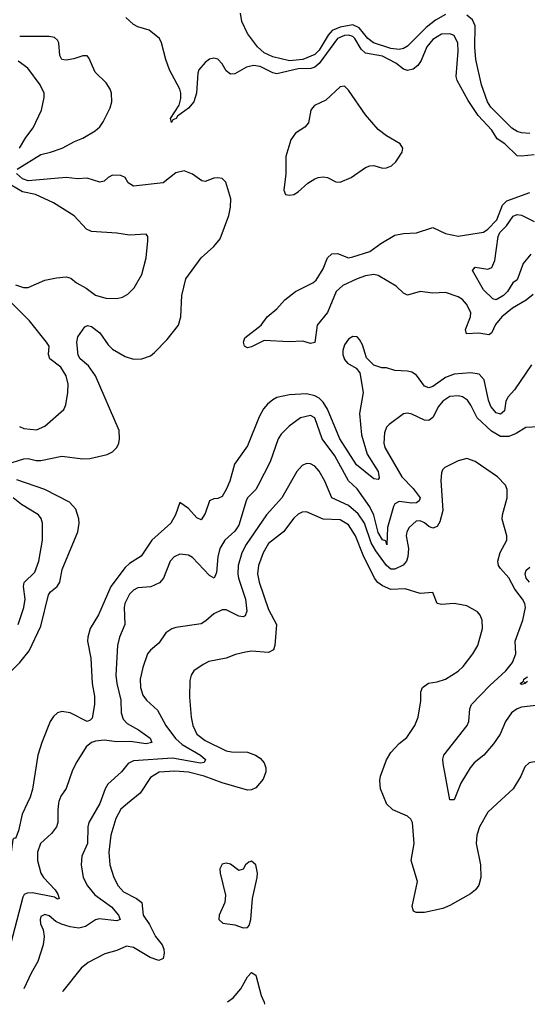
# Model space of a CAD drawing. Header units: inches. Extents: x 1245430 to 1420861, y 606325 to 671315.
# Tile 186 of 256: x 1382030 to 1384438, y 609048 to 613719. Entities that reach past the tile are written whole.
import ezdxf

# ---------------------------------------------------------------- set-up
doc = ezdxf.new("R2010")
doc.units = ezdxf.units.IN
doc.header["$MEASUREMENT"] = 0
doc.layers.add('B3680', color=7, linetype='Continuous')
doc.layers.add('B3681', color=7, linetype='Continuous')

msp = doc.modelspace()

# ---------------------------------------------------------------- linework, layer by layer
at = {"layer": 'B3680', "color": 5}
for points, elevation in [([(1382213.9, 610000), (1382210.2, 609970), (1382211, 609910), (1382204.7, 609890), (1382181.2, 609858.8), (1382129.1, 609810), (1382113.8, 609770), (1382115.2, 609730), (1382131, 609670), (1382143.5, 609650), (1382197.8, 609590), (1382211.1, 609570), (1382217.1, 609550), (1382210, 609546.4), (1382195.6, 609555.6), (1382090, 609576.5), (1382065.1, 609574.9), (1382051.9, 609568.1), (1382044.1, 609555.9), (1381978.7, 609301.3), (1381908.4, 609130), (1381908.5, 609129.4)], 740), ([(1382066, 610000), (1382042.3, 609950), (1382024.9, 609870), (1382010, 609835.1), (1382004, 609836), (1381998, 609830), (1381990, 609768.7), (1381970, 609768.7), (1381967.2, 609787.3), (1381984.6, 609815.4), (1381989, 609831), (1381981.9, 609970), (1381986.2, 610000)], 720), ([(1382409.8, 610000), (1382358.5, 609910), (1382353.9, 609890), (1382350.9, 609810), (1382325.2, 609750), (1382322.2, 609710), (1382331.8, 609650), (1382352, 609610), (1382386.7, 609566.7), (1382465.8, 609510), (1382499, 609470), (1382506.7, 609450), (1382490, 609443.2), (1382406.9, 609453.1), (1382390, 609448.4), (1382342.7, 609417.3), (1382310, 609408.8), (1382270, 609414.7), (1382227.8, 609427.8), (1382201.2, 609441.2), (1382170, 609466.8), (1382150, 609474.3), (1382130, 609463.7), (1382126.4, 609450), (1382129.4, 609430), (1382141.1, 609401.1), (1382146, 609370), (1382141.5, 609330), (1382115.9, 609250), (1382084.6, 609195.4), (1382050, 609120.4)], 760), ([(1382541.5, 610000), (1382510, 609973.3), (1382486, 609930), (1382462.8, 609850), (1382453.5, 609770), (1382458.1, 609710), (1382475.7, 609650), (1382497.2, 609610), (1382521.7, 609581.7), (1382583.5, 609550), (1382608.7, 609530), (1382615.8, 609470), (1382645.5, 609425.5), (1382674.1, 609370), (1382705.3, 609330), (1382713.8, 609310), (1382715.2, 609290), (1382710, 609264.8), (1382690, 609255), (1382649.2, 609269.2), (1382570, 609316.6), (1382536.7, 609323.3), (1382490, 609303.1), (1382433.4, 609286.6), (1382354.7, 609245.3), (1382321.5, 609218.5), (1382234.3, 609110), (1382233.7, 609108.7)], 780), ([(1384294.1, 610000), (1384250, 609959.7), (1384210.2, 609889.8), (1384197.6, 609850), (1384194.4, 609810), (1384215, 609710), (1384217.6, 609650), (1384207.3, 609612.7), (1384192.2, 609590), (1384168.3, 609571.7), (1384070, 609515.8), (1384037.2, 609502.8), (1383950, 609482.7), (1383910, 609483.6), (1383897.2, 609490), (1383891.5, 609511.5), (1383917, 609630), (1383886.2, 609730), (1383900.9, 609810), (1383892.4, 609910), (1383885.4, 609925.4), (1383870, 609940.5), (1383799.5, 609970), (1383770, 609999.5), (1383769.8, 610000)], 780), ([(1383015.6, 609058.9), (1383042.4, 609077.6), (1383078.3, 609121.7), (1383110, 609178), (1383130, 609198), (1383150, 609186), (1383176, 609090), (1383190, 609058), (1383191.6, 609047.6)], 820)]:
    msp.add_lwpolyline(points, dxfattribs=dict(at, elevation=elevation))
at = {"layer": 'B3680', "color": 5, "elevation": 820}
msp.add_lwpolyline([(1383130, 609726), (1383117.3, 609722.7), (1383101, 609710), (1383090, 609688.7), (1383070, 609682), (1383030, 609713.2), (1383010, 609717.2), (1382990, 609713.2), (1382978.8, 609690), (1382980.7, 609670), (1383005.8, 609565.8), (1383002.4, 609530), (1382976.4, 609470), (1382974, 609450), (1382993, 609433), (1383050, 609424.9), (1383090, 609411), (1383110, 609411.3), (1383118, 609422), (1383126, 609450), (1383134.3, 609550), (1383155.8, 609650), (1383157.4, 609670), (1383150, 609708.7)], close=True, dxfattribs=at)
at = {"layer": 'B3681', "color": 5}
for points, elevation in [([(1384470, 613078.8), (1384410, 613072.1), (1384390, 613074), (1384331.1, 613130), (1384294.6, 613154.6), (1384270, 613195.8), (1384204, 613264), (1384156.4, 613336.4), (1384104.9, 613430), (1384099.9, 613450), (1384109, 613570), (1384107.7, 613607.7), (1384090, 613643.5), (1384070, 613652.7), (1384030, 613650.4), (1383990, 613625.9), (1383961, 613590), (1383933.7, 613526.3), (1383918.4, 613501.6), (1383895.7, 613484.3), (1383870, 613478.3), (1383850, 613484.9), (1383813.4, 613513.4), (1383750, 613546.4), (1383670, 613559.9), (1383650, 613579.4), (1383619.3, 613630), (1383610, 613639), (1383590, 613646.3), (1383570, 613644.6), (1383537.2, 613630), (1383450, 613511.2), (1383430, 613493.3), (1383411.6, 613488.4), (1383350, 613486.8), (1383250, 613463), (1383230, 613466.5), (1383170, 613497.9), (1383138.5, 613501.5), (1383106, 613494), (1383050, 613463.1), (1383030, 613461.5), (1383010, 613476.3), (1382989.8, 613509.8), (1382970, 613531.6), (1382950, 613536.9), (1382930, 613531.3), (1382910, 613516.9), (1382879.1, 613480.9), (1382874.1, 613465.9), (1382868.6, 613370), (1382856.4, 613330), (1382830, 613299), (1382777.8, 613262.2), (1382772.2, 613250), (1382756.4, 613243.6), (1382750, 613232), (1382744.7, 613250), (1382786.1, 613313.9), (1382795, 613345), (1382794.8, 613370), (1382789.4, 613390), (1382741.1, 613481.1), (1382723.1, 613530), (1382702.4, 613610), (1382692.3, 613630), (1382643.5, 613670), (1382590, 613684.6), (1382570, 613695.7), (1382533.5, 613730)], 680), ([(1384050, 613743.5), (1384002.5, 613717.5), (1383957.3, 613682.7), (1383870, 613593.6), (1383850, 613582.8), (1383830, 613578.6), (1383790, 613581.9), (1383707.9, 613610), (1383681.9, 613630), (1383640.1, 613680.1), (1383610, 613695), (1383550, 613684.3), (1383512.5, 613667.5), (1383493.5, 613646.5), (1383450, 613575.4), (1383430, 613553.8), (1383372.4, 613530), (1383310, 613524.5), (1383230, 613543.2), (1383190, 613562), (1383158.5, 613590), (1383110, 613653.8), (1383082.9, 613710), (1383077.5, 613750)], 660), ([(1384450, 613179.8), (1384410, 613182.4), (1384390, 613188.5), (1384364.4, 613204.4), (1384264.4, 613304.4), (1384248.3, 613330), (1384221, 613410), (1384193.7, 613530), (1384188.6, 613588.6), (1384190.5, 613690), (1384178.3, 613718.3), (1384150, 613741.5)], 660), ([(1382017.4, 613010), (1382130, 613080.3), (1382176.4, 613090), (1382230.9, 613110), (1382290, 613141.7), (1382330, 613156.5), (1382388.1, 613191.9), (1382409.8, 613210.2), (1382425.7, 613234.3), (1382458.8, 613301.2), (1382466.4, 613330), (1382465.8, 613370), (1382459.8, 613390), (1382439.6, 613419.6), (1382388.7, 613470), (1382358.2, 613538.2), (1382350, 613547), (1382330, 613548), (1382286.6, 613533.4), (1382250, 613527), (1382230, 613529.8), (1382220.5, 613550), (1382216.3, 613610), (1382210, 613622.6), (1382194.3, 613634.3), (1382170, 613639.5), (1382030, 613638.9)], 720), ([(1382028.3, 613110), (1382059.5, 613160.5), (1382094.4, 613205.6), (1382132.8, 613290), (1382146.3, 613350), (1382145.7, 613370), (1382127, 613410), (1382068.3, 613490), (1382022.8, 613522.8)], 740), ([(1381969, 611611), (1382050, 611635), (1382070, 611637.8), (1382107.9, 611627.9), (1382130, 611627.4), (1382230, 611648.3), (1382330, 611636.3), (1382362.4, 611637.6), (1382444.4, 611655.6), (1382470, 611668.9), (1382490.7, 611689.3), (1382500.4, 611710), (1382503.5, 611730), (1382501.4, 611770), (1382389, 612030), (1382356.5, 612076.5), (1382317.5, 612110), (1382307, 612127), (1382301.6, 612190), (1382305.3, 612214.7), (1382338.3, 612261.7), (1382351.5, 612268.5), (1382370, 612264.2), (1382410, 612233.7), (1382450, 612175.9), (1382470, 612156), (1382530, 612120.7), (1382570, 612109), (1382609.8, 612110.2), (1382650, 612124.9), (1382670, 612140.3), (1382730, 612202), (1382783.1, 612270), (1382794.8, 612310), (1382798.8, 612410), (1382817.7, 612490), (1382890.8, 612589.2), (1382950, 612643.1), (1382980.6, 612679.4), (1383021.8, 612790), (1383029.7, 612829.7), (1383030.9, 612870), (1383007.9, 612947.9), (1382990, 612965.1), (1382970, 612969.6), (1382950, 612968), (1382910, 612951.2), (1382893.9, 612953.9), (1382850, 612986.6), (1382810, 613002.6), (1382770, 612992.3), (1382710, 612945.7), (1382570, 612929.1), (1382545.2, 612945.2), (1382530, 612970.8), (1382510, 612980.3), (1382470, 612981), (1382450, 612971), (1382430, 612953.5), (1382410, 612948.1), (1382350, 612966.6), (1382303.7, 612963.7), (1382250.9, 612970.9), (1382070, 612954.2), (1382043.7, 612963.7), (1382015.4, 612990)], 720), ([(1382010, 612460.7), (1382048.1, 612448.1), (1382070, 612448.7), (1382150, 612483.5), (1382205, 612495.1), (1382250, 612498.9), (1382272.5, 612492.5), (1382299.5, 612470), (1382345.4, 612445.4), (1382390, 612412.9), (1382438.2, 612398.2), (1382490, 612396.5), (1382516.8, 612403.2), (1382543.3, 612416.7), (1382572.7, 612447.3), (1382609.8, 612510.2), (1382629.7, 612589.7), (1382638.4, 612670), (1382638, 612690), (1382630, 612701.2), (1382550, 612697.6), (1382490, 612706.6), (1382370, 612714.2), (1382346.2, 612726.1), (1382288.7, 612788.7), (1382189.6, 612850), (1382104.5, 612890), (1382042.6, 612902.6), (1381990, 612934.1)], 740), ([(1384464.8, 612415.2), (1384432.1, 612387.9), (1384366.8, 612350), (1384316.8, 612310), (1384286.2, 612273.8), (1384268, 612232), (1384255.2, 612224.8), (1384208, 612232), (1384149.5, 612229.5), (1384144.8, 612250), (1384168.1, 612310), (1384169.1, 612330), (1384149, 612370), (1384130, 612392.2), (1384110, 612404.5), (1384050, 612424.5), (1383990, 612422.2), (1383930, 612430.3), (1383870, 612412.5), (1383850, 612421), (1383814.8, 612454.8), (1383730, 612505.2), (1383710, 612509.9), (1383670, 612504.5), (1383630, 612489.5), (1383561.9, 612458.1), (1383530.8, 612430), (1383490.1, 612330), (1383440.7, 612270), (1383430, 612188.2), (1383410, 612183.5), (1383373.5, 612193.5), (1383308.8, 612191.2), (1383190, 612197), (1383130, 612166.6), (1383110, 612162.5), (1383096.3, 612170), (1383090.9, 612190), (1383098.5, 612210), (1383176, 612270), (1383204.5, 612310), (1383250, 612346.7), (1383287.2, 612390), (1383338.8, 612430), (1383420.4, 612470), (1383436.8, 612483.2), (1383470, 612537.3), (1383490.3, 612589.7), (1383510, 612608.3), (1383537.1, 612610), (1383590, 612590.1), (1383610, 612593.4), (1383690, 612619.6), (1383742.3, 612657.7), (1383810, 612696.8), (1383850, 612705.2), (1383911.8, 612708.2), (1383990, 612733.2), (1384050, 612705), (1384110, 612691.4), (1384230, 612710.7), (1384250, 612725.4), (1384292.9, 612770), (1384320.5, 612839.5), (1384340, 612860), (1384450, 612899.7)], 680), ([(1384453.6, 612606.4), (1384417.2, 612562.8), (1384390, 612484.2), (1384369.4, 612470.6), (1384343.5, 612430), (1384324.2, 612410), (1384290, 612390.8), (1384274.3, 612394.3), (1384230, 612436.9), (1384177, 612530), (1384190, 612544.9), (1384250, 612535.8), (1384270, 612544), (1384283.3, 612576.7), (1384299.5, 612690), (1384306.7, 612710), (1384338.5, 612741.5), (1384370, 612787.5), (1384390, 612794.6), (1384410, 612791.5), (1384470, 612762.3)], 660), ([(1382028.8, 611788.8), (1382050, 611779.5), (1382110, 611773.8), (1382149.8, 611790.2), (1382238.9, 611870), (1382248.8, 611891.2), (1382258.9, 611950), (1382260.3, 611990), (1382250.7, 612030), (1382224.5, 612070), (1382173.3, 612110), (1382166.3, 612130), (1382169.8, 612170), (1382157.2, 612190), (1382076, 612290), (1381983.6, 612383.6)], 740), ([(1384458, 612082), (1384377.1, 611962.9), (1384347, 611930), (1384336.3, 611910), (1384330, 611864.2), (1384310, 611847.3), (1384290, 611854.3), (1384264.2, 611884.2), (1384253.6, 611913.6), (1384232.7, 612010), (1384210, 612036.9), (1384170, 612044.3), (1384090, 612037.3), (1384050, 612020.9), (1383990, 611979), (1383970, 611972.1), (1383950, 611979.8), (1383911.9, 612031.9), (1383890, 612046.2), (1383870, 612051.8), (1383810, 612054.3), (1383770, 612067.6), (1383747.7, 612067.7), (1383710, 612079.6), (1383675.6, 612115.6), (1383655.8, 612175.8), (1383641.7, 612201.7), (1383630, 612213.8), (1383610, 612216), (1383590, 612203.4), (1383570, 612176.5), (1383562.1, 612150), (1383562.5, 612130), (1383570, 612106.2), (1383585, 612090), (1383625.7, 612065.7), (1383643.2, 612043.2), (1383659.4, 611950), (1383641.2, 611850), (1383651.5, 611750), (1383678.5, 611658.5), (1383730, 611575.2), (1383735, 611545), (1383730, 611538), (1383710, 611540.6), (1383627, 611607), (1383549, 611730), (1383490, 611872.1), (1383470, 611904.5), (1383450, 611923.1), (1383430, 611934.5), (1383390, 611944.2), (1383310, 611939.5), (1383250, 611926.1), (1383230, 611916), (1383205.3, 611894.7), (1383187.1, 611872.9), (1383165.4, 611834.6), (1383110, 611696.9), (1383049.4, 611610), (1383026.7, 611530), (1383010, 611489.7), (1382990, 611457.7), (1382970, 611447.1), (1382950, 611446.6), (1382930, 611437), (1382910, 611375.6), (1382890, 611346), (1382870, 611355.4), (1382830, 611399.4), (1382790, 611429.2), (1382769.3, 611370), (1382746.8, 611330), (1382656.8, 611250), (1382605.7, 611174.3), (1382550, 611138.5), (1382530, 611120.2), (1382462.2, 611030), (1382404.2, 610895.8), (1382364.9, 610830), (1382353.1, 610790), (1382351.6, 610770), (1382368, 610690), (1382373.4, 610570), (1382384.4, 610510), (1382384.7, 610470), (1382374.2, 610405.8), (1382365, 610395.1), (1382350, 610389.9), (1382270, 610431.2), (1382230, 610437), (1382209.2, 610430), (1382190, 610413.5), (1382174.3, 610390), (1382134.8, 610290), (1382116.4, 610230), (1382091.2, 610068.8), (1382080.2, 610030), (1382066, 610000)], 720), ([(1384490, 611788.3), (1384430, 611783.9), (1384384.1, 611755.9), (1384350, 611741.3), (1384310, 611742.4), (1384267.7, 611767.7), (1384199.1, 611830), (1384170, 611890.9), (1384153.7, 611913.7), (1384130, 611929.9), (1384110, 611934.5), (1384070, 611930.9), (1384036.8, 611910), (1384015.9, 611884.1), (1383990, 611832.3), (1383970, 611817.2), (1383950, 611818.5), (1383890, 611847.3), (1383870, 611852.3), (1383850, 611848.8), (1383781.7, 611798.3), (1383770, 611785.6), (1383760.6, 611759.4), (1383757, 611710), (1383761.5, 611690), (1383842.5, 611550), (1383895.6, 611495.6), (1383929, 611450), (1383924.1, 611435.9), (1383912.4, 611427.6), (1383890, 611425), (1383830, 611432.6), (1383810, 611421.5), (1383803.2, 611410), (1383774.5, 611310), (1383771.9, 611228.1), (1383766.9, 611246.9), (1383750, 611251.7), (1383730, 611286.5), (1383709, 611369), (1383690, 611408.6), (1383630, 611492.7), (1383590, 611531.4), (1383525.3, 611650), (1383464.6, 611730), (1383430.6, 611830), (1383410, 611841.2), (1383361.3, 611830), (1383307.6, 611790), (1383270, 611752.8), (1383255.5, 611730), (1383218.1, 611621.9), (1383161.7, 611510), (1383150.2, 611490), (1383111, 611450), (1383103.8, 611436.2), (1383070, 611321.2), (1383050, 611291.9), (1383003, 611250), (1382978.7, 611210), (1382969.5, 611170), (1382963.6, 611096.4), (1382952.2, 611070), (1382930, 611082.9), (1382850, 611167.6), (1382830, 611179.4), (1382790, 611183.5), (1382763.1, 611170), (1382744, 611150), (1382712.2, 611070), (1382692.4, 611047.6), (1382651.3, 611028.7), (1382590, 611023.2), (1382570, 611013.2), (1382550, 610994), (1382528.1, 610950), (1382525.3, 610930), (1382529.4, 610850), (1382504, 610790), (1382493.1, 610750), (1382485.4, 610610), (1382490.1, 610570), (1382509.6, 610490), (1382511.3, 610430), (1382520.3, 610400.3), (1382539.6, 610379.6), (1382593, 610350), (1382649, 610310), (1382656.5, 610290), (1382630, 610282.8), (1382554.2, 610294.3), (1382490, 610292.8), (1382430, 610301.5), (1382390, 610296.4), (1382370.1, 610289.9), (1382344.7, 610270), (1382301.2, 610198.8), (1382280.8, 610159.2), (1382250, 610072), (1382225.4, 610034.6), (1382215.2, 610010), (1382213.9, 610000)], 740), ([(1384492.7, 610467.3), (1384410, 610457.4), (1384390, 610449.8), (1384363.2, 610430), (1384334.6, 610390), (1384308.3, 610330), (1384277.1, 610282.9), (1384230.8, 610230), (1384186.3, 610193.7), (1384166.2, 610170), (1384122.4, 610097.6), (1384090, 610017.2), (1384070, 610018), (1384038.9, 610190), (1384036.3, 610210), (1384041.6, 610230), (1384152.7, 610370), (1384160.3, 610390), (1384164.8, 610450), (1384173.5, 610470), (1384260.2, 610559.8), (1384336.3, 610630), (1384367.6, 610670), (1384382.4, 610710), (1384379.6, 610770), (1384417, 610870), (1384428.9, 610930), (1384425.3, 610950), (1384414.6, 610970), (1384378, 611018), (1384350, 611071.5), (1384310, 611115.8), (1384301.6, 611130), (1384298, 611150), (1384309.1, 611190.9), (1384340.5, 611250), (1384340.7, 611270), (1384318.4, 611350), (1384319.7, 611370), (1384341.7, 611450), (1384342.6, 611490), (1384333.7, 611510), (1384296, 611550), (1384190, 611622.6), (1384150, 611637.4), (1384110, 611626.6), (1384045.8, 611594.1), (1384036.1, 611583.9), (1384030.4, 611569.7), (1384027.1, 611532.9), (1384037.1, 611390), (1384023.1, 611336.9), (1384010, 611314.6), (1383990, 611306.5), (1383970, 611314.8), (1383950, 611332.4), (1383930, 611342.2), (1383910, 611339.8), (1383877.2, 611310), (1383865.4, 611290), (1383862.5, 611270), (1383873.4, 611210), (1383871.5, 611170), (1383864, 611150), (1383848.4, 611131.6), (1383810, 611112), (1383790, 611112.8), (1383770, 611129.4), (1383719.3, 611199.3), (1383697.6, 611237.6), (1383664.8, 611330), (1383634.7, 611374.7), (1383590, 611414.2), (1383510.8, 611450.8), (1383477.1, 611530), (1383450, 611576.4), (1383430, 611601.1), (1383410, 611612.6), (1383390, 611613.6), (1383370, 611603.5), (1383344.6, 611575.4), (1383273.9, 611450), (1383200.1, 611370), (1383104.3, 611230), (1383083.9, 611190), (1383066.9, 611130), (1383064, 611090), (1383067, 611070), (1383100.6, 610970), (1383107.8, 610912.2), (1383099.5, 610890), (1383090, 610885.3), (1383070, 610889.8), (1383010, 610919.1), (1382990, 610918.7), (1382950, 610900.7), (1382913.2, 610866.8), (1382890, 610853.5), (1382770, 610835.3), (1382751.1, 610828.9), (1382723.7, 610810), (1382690, 610760.5), (1382650, 610728.4), (1382636.9, 610710), (1382613.7, 610646.3), (1382600.9, 610590), (1382602.5, 610550), (1382614.4, 610514.4), (1382631.3, 610491.3), (1382683.7, 610443.7), (1382723.7, 610370), (1382769, 610309), (1382800.7, 610280.7), (1382887, 610230), (1382911.5, 610208.5), (1382904.8, 610195.2), (1382887.7, 610192.3), (1382755.1, 610215.1), (1382570, 610203), (1382544, 610190), (1382512.6, 610150), (1382448.3, 610091.7), (1382435, 610070), (1382410, 610000.4), (1382409.8, 610000)], 760), ([(1381980.6, 610619.4), (1382031, 610669), (1382074.6, 610725.4), (1382130, 610841.8), (1382166.5, 610990), (1382176.1, 611003.9), (1382207.6, 611030), (1382221, 611050), (1382232.1, 611110), (1382305.2, 611290), (1382312.2, 611330), (1382311.2, 611351.2), (1382296.3, 611396.3), (1382266.8, 611430), (1382150, 611490.8), (1382016.2, 611536.2)], 720), ([(1382023.4, 610850), (1382049.9, 610930), (1382056.5, 610970), (1382047.9, 611030), (1382051.5, 611048.5), (1382101.6, 611098.4), (1382121.3, 611150), (1382138.3, 611250), (1382138, 611330), (1382132.5, 611352.5), (1382118.7, 611370), (1382038.3, 611418.3), (1381998.5, 611450)], 740), ([(1383769.8, 610000), (1383741.1, 610070), (1383738.3, 610110), (1383741.7, 610130), (1383770, 610206.8), (1383790, 610242), (1383830, 610285.5), (1383865.9, 610314.1), (1383904.2, 610370), (1383919.6, 610410), (1383932.1, 610487.9), (1383933.2, 610530), (1383941.2, 610550), (1383968.2, 610571.8), (1384010, 610577.1), (1384050, 610590.3), (1384110, 610629), (1384133.7, 610650), (1384179.1, 610710), (1384202.2, 610750), (1384225.6, 610830), (1384224.2, 610870), (1384214.5, 610894.5), (1384200.9, 610910), (1384150, 610937.6), (1384090, 610949.6), (1384030, 610944.5), (1384010, 610949.3), (1383990, 611001.2), (1383930, 610996.4), (1383858.3, 611018.3), (1383790, 611016.4), (1383750, 611033.4), (1383729, 611049), (1383713.1, 611070), (1383658.6, 611178.6), (1383623, 611270), (1383590, 611321.9), (1383550, 611346.6), (1383469.9, 611349.9), (1383390, 611385), (1383370, 611383.1), (1383350, 611372.5), (1383330, 611353.8), (1383280.9, 611290), (1383210, 611233.2), (1383184.6, 611190), (1383162.3, 611130), (1383158.1, 611090), (1383166.2, 611050), (1383210, 610920.4), (1383248.3, 610850), (1383240.2, 610750), (1383233.6, 610730), (1383210, 610716.2), (1383130, 610722.5), (1383101, 610719), (1383053.1, 610706.9), (1383010, 610689.8), (1382926.6, 610673.4), (1382899.4, 610660.6), (1382856.4, 610630), (1382843.7, 610610), (1382836.5, 610583.5), (1382835, 610505), (1382843.1, 610410), (1382851.3, 610370), (1382870.9, 610330), (1382910, 610299.6), (1383010, 610250.1), (1383034.7, 610245.3), (1383110, 610243.2), (1383149, 610229), (1383170, 610216), (1383190, 610192.9), (1383198, 610170), (1383197.8, 610150), (1383184.6, 610115.4), (1383150, 610074), (1383130, 610065.5), (1383110, 610063.4), (1382990, 610098.5), (1382904.5, 610130), (1382830, 610148.7), (1382765.5, 610154.5), (1382691.6, 610148.4), (1382650, 610124), (1382600.6, 610050), (1382541.5, 610000)], 780), ([(1384447.7, 611050), (1384432.5, 611070), (1384428.2, 611090), (1384432.6, 611107.4), (1384450, 611122.1)], 740), ([(1384438.7, 610581.3), (1384430, 610572.7), (1384423.6, 610576.4), (1384426.8, 610570), (1384410, 610564.8), (1384403.5, 610570), (1384419.4, 610580.6), (1384421.3, 610590), (1384438.6, 610601.4)], 740), ([(1384825, 610000), (1384830, 610006), (1384839.7, 610030), (1384846.6, 610070), (1384847.8, 610090), (1384841.6, 610110), (1384830, 610133.2), (1384813.2, 610150), (1384730, 610171.1), (1384650, 610229.7), (1384630, 610238.5), (1384610, 610240.4), (1384590, 610233.5), (1384530, 610193), (1384470, 610198), (1384446.8, 610193.2), (1384426.3, 610173.7), (1384406.4, 610130), (1384370, 610069.4), (1384294.1, 610000)], 780)]:
    msp.add_lwpolyline(points, dxfattribs=dict(at, elevation=elevation))
at = {"layer": 'B3681', "color": 5, "elevation": 720}
msp.add_lwpolyline([(1383570, 613403.5), (1383550, 613400.3), (1383481.8, 613338.2), (1383428.6, 613311.4), (1383418.3, 613301.7), (1383410.2, 613290), (1383399.6, 613230), (1383382, 613210), (1383338.6, 613181.4), (1383316.5, 613150), (1383292.4, 613070), (1383292.8, 612987.3), (1383283, 612910), (1383290.6, 612890.6), (1383310, 612886), (1383330, 612890.4), (1383350, 612902.6), (1383397, 612943), (1383430, 612964.9), (1383445.2, 612970), (1383470, 612973.8), (1383490, 612970.3), (1383530, 612950.3), (1383550, 612948.1), (1383602.4, 612970), (1383670, 613018), (1383690, 613025.8), (1383710, 613027.7), (1383750, 613014.6), (1383770, 613015.6), (1383793.6, 613026.4), (1383814.4, 613045.6), (1383843.5, 613090), (1383847.8, 613110), (1383834.5, 613130), (1383770, 613168), (1383730, 613199), (1383670, 613267.4), (1383590, 613384.5)], close=True, dxfattribs=at)

doc.saveas('drawing.dxf')
